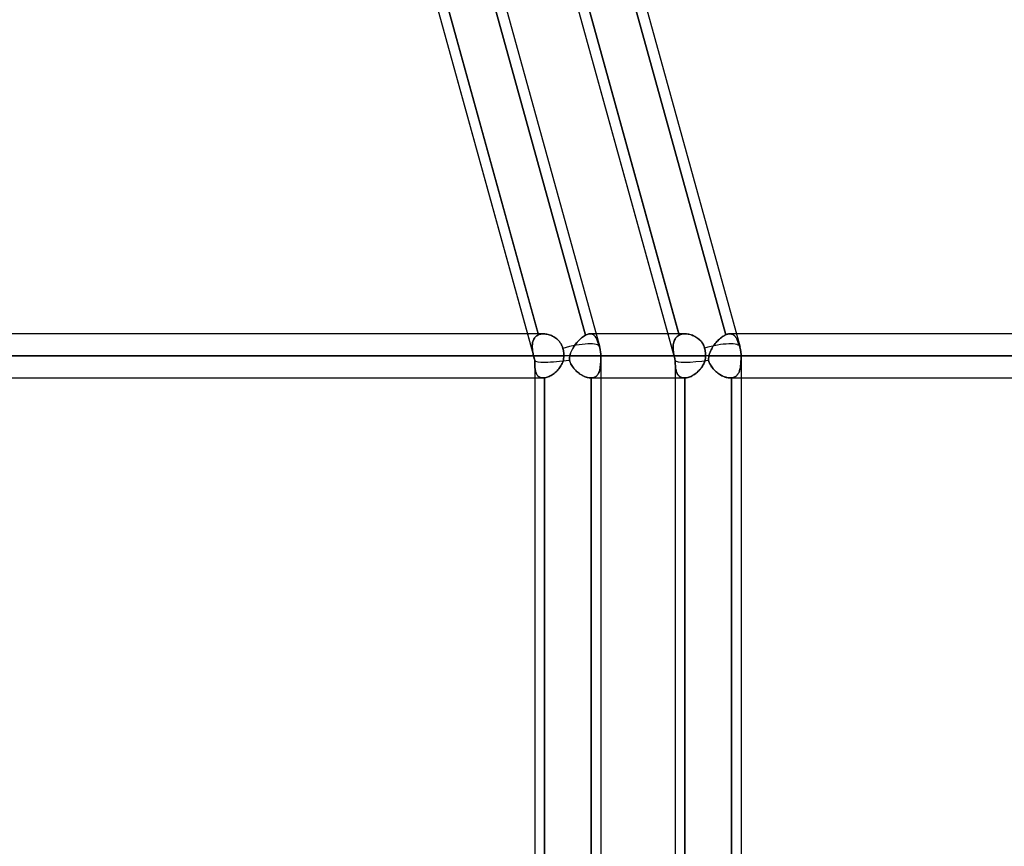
# Model space of a CAD drawing. Header units: millimetres. Extents: x -156 to 156, y -52 to 132.
# Tile 70 of 79: x 64 to 86, y 27 to 45. Entities that reach past the tile are written whole.
import ezdxf

# ---------------------------------------------------------------- set-up
doc = ezdxf.new("R2010")
doc.units = ezdxf.units.MM
doc.layers.add('MAIN-1', color=7, linetype='Continuous')

msp = doc.modelspace()

# ---------------------------------------------------------------- linework, layer by layer
at = {"layer": 'MAIN-1'}
for p, q in [((69.843, 63.45), (76.914, 37.85)), ((69.843, 63.45), (76.914, 37.85)), ((73.025, 63.45), (80.096, 37.85)), ((73.025, 63.45), (80.096, 37.85)), ((68.493, 62.701), (75.441, 37.547)), ((71.675, 62.701), (78.623, 37.547)), ((75.528, 38.128), (72.249, 50)), ((72.249, 50), (75.522, 38.15)), ((73.313, 49.988), (76.591, 38.119)), ((76.591, 38.119), (73.313, 49.988)), ((78.713, 38.119), (75.434, 49.988)), ((75.434, 49.988), (78.704, 38.15)), ((76.492, 50), (79.771, 38.128)), ((79.771, 38.128), (76.492, 50)), ((72.015, 49.95), (75.275, 38.15)), ((75.197, 49.95), (78.457, 38.15)), ((75.642, 38.15), (-75.642, 38.15)), ((75.642, 38.15), (-75.642, 38.15)), ((75.275, 38.15), (75.441, 37.547)), ((75.522, 38.15), (75.528, 38.128)), ((75.622, 38.149), (75.602, 38.148)), ((75.602, 38.148), (75.622, 38.149)), ((75.643, 38.15), (75.622, 38.149)), ((75.622, 38.149), (75.643, 38.15)), ((75.668, 38.149), (75.643, 38.15)), ((75.643, 38.15), (75.668, 38.149)), ((75.694, 38.146), (75.668, 38.149)), ((75.668, 38.149), (75.694, 38.146)), ((76.667, 38.147), (76.684, 38.149)), ((76.684, 38.149), (76.667, 38.147)), ((76.684, 38.149), (76.701, 38.15)), ((76.701, 38.15), (76.684, 38.149)), ((78.849, 38.15), (76.699, 38.15)), ((76.831, 38.15), (76.699, 38.15)), ((76.701, 38.15), (76.715, 38.149)), ((76.717, 38.149), (76.701, 38.15)), ((76.715, 38.149), (76.729, 38.147)), ((76.733, 38.146), (76.717, 38.149)), ((78.849, 38.15), (76.831, 38.15)), ((78.457, 38.15), (78.623, 37.547)), ((78.704, 38.15), (78.713, 38.119)), ((78.801, 38.147), (78.826, 38.149)), ((78.826, 38.149), (78.802, 38.147)), ((78.851, 38.15), (78.826, 38.149)), ((78.826, 38.149), (78.851, 38.15)), ((78.877, 38.149), (78.851, 38.15)), ((78.851, 38.15), (78.874, 38.149)), ((78.874, 38.149), (78.897, 38.147)), ((78.904, 38.146), (78.877, 38.149)), ((79.836, 38.148), (79.851, 38.149)), ((79.851, 38.149), (79.836, 38.148)), ((79.851, 38.149), (79.865, 38.15)), ((79.865, 38.15), (79.851, 38.149)), ((79.865, 38.15), (79.882, 38.149)), ((79.882, 38.149), (79.865, 38.15)), ((109.876, 38.15), (79.865, 38.15)), ((80.013, 38.15), (79.865, 38.15)), ((79.882, 38.149), (79.898, 38.146)), ((79.898, 38.146), (79.882, 38.149)), ((110, 38.15), (80.013, 38.15)), ((75.391, 37.931), (75.388, 37.908)), ((75.388, 37.908), (75.391, 37.931)), ((75.395, 37.953), (75.391, 37.931)), ((75.391, 37.931), (75.395, 37.953)), ((75.4, 37.974), (75.395, 37.953)), ((75.395, 37.953), (75.4, 37.974)), ((75.406, 37.995), (75.4, 37.974)), ((75.4, 37.974), (75.406, 37.995)), ((75.414, 38.015), (75.406, 37.995)), ((75.406, 37.995), (75.414, 38.015)), ((75.424, 38.033), (75.414, 38.015)), ((75.414, 38.015), (75.424, 38.033)), ((75.434, 38.051), (75.424, 38.033)), ((75.424, 38.033), (75.434, 38.051)), ((75.447, 38.067), (75.434, 38.051)), ((75.434, 38.051), (75.446, 38.067)), ((75.446, 38.067), (75.46, 38.082)), ((75.46, 38.082), (75.447, 38.067)), ((75.475, 38.096), (75.46, 38.082)), ((75.46, 38.082), (75.475, 38.096)), ((75.492, 38.108), (75.475, 38.096)), ((75.475, 38.096), (75.492, 38.108)), ((75.509, 38.119), (75.492, 38.108)), ((75.492, 38.108), (75.509, 38.119)), ((75.528, 38.128), (75.509, 38.119)), ((75.509, 38.119), (75.528, 38.128)), ((75.546, 38.135), (75.528, 38.128)), ((75.528, 38.128), (75.546, 38.135)), ((75.564, 38.14), (75.546, 38.135)), ((75.546, 38.135), (75.564, 38.14)), ((75.583, 38.145), (75.564, 38.14)), ((75.564, 38.14), (75.583, 38.145)), ((75.602, 38.148), (75.583, 38.145)), ((75.583, 38.145), (75.602, 38.148)), ((75.719, 38.142), (75.694, 38.146)), ((75.694, 38.146), (75.719, 38.142)), ((75.745, 38.136), (75.719, 38.142)), ((75.719, 38.142), (75.745, 38.136)), ((75.771, 38.128), (75.745, 38.136)), ((75.745, 38.136), (75.771, 38.128)), ((75.797, 38.119), (75.771, 38.128)), ((75.771, 38.128), (75.797, 38.119)), ((75.823, 38.109), (75.797, 38.119)), ((75.797, 38.119), (75.823, 38.109)), ((75.848, 38.097), (75.823, 38.109)), ((75.823, 38.109), (75.848, 38.097)), ((75.873, 38.083), (75.848, 38.097)), ((75.848, 38.097), (75.873, 38.083)), ((75.897, 38.068), (75.873, 38.083)), ((75.873, 38.083), (75.897, 38.068)), ((75.92, 38.052), (75.897, 38.068)), ((75.897, 38.068), (75.921, 38.052)), ((75.943, 38.034), (75.92, 38.052)), ((75.921, 38.052), (75.943, 38.034)), ((75.965, 38.015), (75.943, 38.034)), ((75.943, 38.034), (75.965, 38.015)), ((75.985, 37.995), (75.965, 38.015)), ((75.965, 38.015), (75.985, 37.995)), ((76.004, 37.973), (75.985, 37.995)), ((75.985, 37.995), (76.004, 37.973)), ((76.022, 37.95), (76.004, 37.973)), ((76.004, 37.973), (76.022, 37.95)), ((76.038, 37.926), (76.022, 37.95)), ((76.022, 37.95), (76.038, 37.926)), ((76.052, 37.901), (76.038, 37.926)), ((76.038, 37.926), (76.052, 37.9)), ((76.379, 37.931), (76.357, 37.903)), ((76.368, 37.918), (76.389, 37.944)), ((76.401, 37.958), (76.379, 37.931)), ((76.389, 37.944), (76.41, 37.969)), ((76.424, 37.984), (76.401, 37.958)), ((76.41, 37.969), (76.432, 37.993)), ((76.447, 38.009), (76.424, 37.984)), ((76.432, 37.993), (76.455, 38.016)), ((76.471, 38.032), (76.447, 38.009)), ((76.455, 38.016), (76.477, 38.037)), ((76.495, 38.053), (76.471, 38.032)), ((76.477, 38.037), (76.5, 38.057)), ((76.52, 38.073), (76.495, 38.053)), ((76.5, 38.057), (76.523, 38.075)), ((76.544, 38.09), (76.52, 38.073)), ((76.523, 38.075), (76.546, 38.092)), ((76.568, 38.106), (76.544, 38.09)), ((76.546, 38.092), (76.569, 38.107)), ((76.591, 38.119), (76.568, 38.106)), ((76.569, 38.107), (76.591, 38.119)), ((76.591, 38.119), (76.611, 38.129)), ((76.611, 38.129), (76.591, 38.119)), ((76.611, 38.129), (76.63, 38.136)), ((76.63, 38.136), (76.611, 38.129)), ((76.649, 38.143), (76.63, 38.136)), ((76.63, 38.136), (76.649, 38.142)), ((76.649, 38.142), (76.667, 38.147)), ((76.667, 38.147), (76.649, 38.143)), ((76.729, 38.147), (76.742, 38.143)), ((76.747, 38.141), (76.733, 38.146)), ((76.742, 38.143), (76.754, 38.139)), ((76.761, 38.135), (76.747, 38.141)), ((76.754, 38.139), (76.766, 38.132)), ((76.774, 38.127), (76.761, 38.135)), ((76.766, 38.132), (76.777, 38.125)), ((76.787, 38.117), (76.774, 38.127)), ((76.777, 38.125), (76.788, 38.116)), ((76.798, 38.106), (76.787, 38.117)), ((76.788, 38.116), (76.798, 38.106)), ((76.798, 38.106), (76.808, 38.095)), ((76.809, 38.093), (76.798, 38.106)), ((76.808, 38.095), (76.817, 38.083)), ((76.82, 38.078), (76.809, 38.093)), ((76.817, 38.083), (76.826, 38.069)), ((76.83, 38.062), (76.82, 38.078)), ((76.826, 38.069), (76.834, 38.055)), ((76.839, 38.045), (76.83, 38.062)), ((76.834, 38.055), (76.842, 38.039)), ((76.848, 38.026), (76.839, 38.045)), ((76.842, 38.039), (76.85, 38.022)), ((76.857, 38.006), (76.848, 38.026)), ((76.85, 38.022), (76.858, 38.005)), ((76.866, 37.984), (76.857, 38.006)), ((76.858, 38.005), (76.865, 37.986)), ((76.865, 37.986), (76.873, 37.966)), ((76.874, 37.961), (76.866, 37.984)), ((76.873, 37.966), (76.88, 37.945)), ((76.883, 37.936), (76.874, 37.961)), ((76.88, 37.945), (76.887, 37.923)), ((76.891, 37.911), (76.883, 37.936)), ((78.584, 37.931), (78.58, 37.903)), ((78.58, 37.903), (78.584, 37.931)), ((78.59, 37.958), (78.584, 37.931)), ((78.584, 37.931), (78.59, 37.958)), ((78.598, 37.984), (78.59, 37.958)), ((78.59, 37.958), (78.598, 37.984)), ((78.608, 38.009), (78.598, 37.984)), ((78.598, 37.984), (78.608, 38.009)), ((78.621, 38.032), (78.608, 38.009)), ((78.608, 38.009), (78.621, 38.032)), ((78.635, 38.053), (78.621, 38.032)), ((78.621, 38.032), (78.635, 38.053)), ((78.651, 38.073), (78.635, 38.053)), ((78.635, 38.053), (78.651, 38.072)), ((78.67, 38.09), (78.651, 38.073)), ((78.651, 38.072), (78.67, 38.09)), ((78.69, 38.106), (78.67, 38.09)), ((78.67, 38.09), (78.69, 38.106)), ((78.713, 38.119), (78.69, 38.106)), ((78.69, 38.106), (78.713, 38.119)), ((78.733, 38.129), (78.713, 38.119)), ((78.713, 38.119), (78.733, 38.129)), ((78.755, 38.136), (78.733, 38.129)), ((78.733, 38.129), (78.755, 38.136)), ((78.778, 38.143), (78.755, 38.136)), ((78.755, 38.136), (78.778, 38.142)), ((78.802, 38.147), (78.778, 38.143)), ((78.778, 38.142), (78.801, 38.147)), ((78.897, 38.147), (78.921, 38.143)), ((78.932, 38.141), (78.904, 38.146)), ((78.921, 38.143), (78.945, 38.139)), ((78.959, 38.135), (78.932, 38.141)), ((78.945, 38.139), (78.968, 38.132)), ((78.986, 38.127), (78.959, 38.135)), ((78.968, 38.132), (78.992, 38.125)), ((79.013, 38.117), (78.986, 38.127)), ((78.992, 38.125), (79.016, 38.116)), ((79.04, 38.106), (79.013, 38.117)), ((79.016, 38.116), (79.039, 38.106)), ((79.039, 38.106), (79.062, 38.095)), ((79.066, 38.093), (79.04, 38.106)), ((79.062, 38.095), (79.084, 38.083)), ((79.092, 38.078), (79.066, 38.093)), ((79.084, 38.083), (79.106, 38.069)), ((79.117, 38.062), (79.092, 38.078)), ((79.106, 38.069), (79.128, 38.055)), ((79.141, 38.045), (79.117, 38.062)), ((79.128, 38.055), (79.148, 38.039)), ((79.164, 38.026), (79.141, 38.045)), ((79.148, 38.039), (79.168, 38.022)), ((79.186, 38.006), (79.164, 38.026)), ((79.168, 38.022), (79.187, 38.005)), ((79.206, 37.984), (79.186, 38.006)), ((79.187, 38.005), (79.205, 37.986)), ((79.205, 37.986), (79.222, 37.966)), ((79.226, 37.961), (79.206, 37.984)), ((79.222, 37.966), (79.237, 37.945)), ((79.243, 37.936), (79.226, 37.961)), ((79.237, 37.945), (79.251, 37.923)), ((79.258, 37.911), (79.243, 37.936)), ((79.514, 37.908), (79.532, 37.931)), ((79.532, 37.931), (79.514, 37.908)), ((79.532, 37.931), (79.55, 37.953)), ((79.551, 37.953), (79.532, 37.931)), ((79.55, 37.953), (79.569, 37.974)), ((79.57, 37.974), (79.551, 37.953)), ((79.569, 37.974), (79.589, 37.995)), ((79.589, 37.995), (79.57, 37.974)), ((79.589, 37.995), (79.609, 38.015)), ((79.609, 38.015), (79.589, 37.995)), ((79.609, 38.015), (79.629, 38.033)), ((79.629, 38.033), (79.609, 38.015)), ((79.629, 38.033), (79.649, 38.051)), ((79.649, 38.051), (79.629, 38.033)), ((79.649, 38.051), (79.67, 38.067)), ((79.67, 38.067), (79.649, 38.051)), ((79.67, 38.067), (79.69, 38.082)), ((79.69, 38.082), (79.67, 38.067)), ((79.69, 38.082), (79.711, 38.096)), ((79.711, 38.096), (79.69, 38.082)), ((79.711, 38.096), (79.731, 38.108)), ((79.731, 38.108), (79.711, 38.096)), ((79.731, 38.108), (79.751, 38.119)), ((79.751, 38.119), (79.731, 38.108)), ((79.751, 38.119), (79.771, 38.128)), ((79.771, 38.128), (79.751, 38.119)), ((79.771, 38.128), (79.788, 38.135)), ((79.788, 38.135), (79.771, 38.128)), ((79.788, 38.135), (79.804, 38.14)), ((79.804, 38.14), (79.788, 38.135)), ((79.804, 38.14), (79.82, 38.145)), ((79.82, 38.145), (79.804, 38.14)), ((79.82, 38.145), (79.836, 38.148)), ((79.836, 38.148), (79.82, 38.145)), ((79.898, 38.146), (79.913, 38.142)), ((79.913, 38.142), (79.898, 38.146)), ((79.913, 38.142), (79.928, 38.136)), ((79.928, 38.136), (79.913, 38.142)), ((79.928, 38.136), (79.941, 38.128)), ((79.941, 38.128), (79.928, 38.136)), ((79.941, 38.128), (79.954, 38.119)), ((79.954, 38.119), (79.941, 38.128)), ((79.954, 38.119), (79.967, 38.109)), ((79.967, 38.109), (79.954, 38.119)), ((79.967, 38.109), (79.979, 38.097)), ((79.978, 38.097), (79.967, 38.109)), ((79.99, 38.083), (79.978, 38.097)), ((79.979, 38.097), (79.99, 38.083)), ((79.99, 38.083), (80, 38.068)), ((80, 38.068), (79.99, 38.083)), ((80, 38.068), (80.01, 38.052)), ((80.01, 38.052), (80, 38.068)), ((80.01, 38.052), (80.02, 38.034)), ((80.02, 38.034), (80.01, 38.052)), ((80.02, 38.034), (80.029, 38.015)), ((80.029, 38.015), (80.02, 38.034)), ((80.029, 38.015), (80.038, 37.995)), ((80.038, 37.995), (80.029, 38.015)), ((80.038, 37.995), (80.047, 37.973)), ((80.047, 37.973), (80.038, 37.995)), ((80.047, 37.973), (80.055, 37.95)), ((80.055, 37.95), (80.047, 37.973)), ((80.055, 37.95), (80.064, 37.926)), ((80.063, 37.926), (80.055, 37.95)), ((80.072, 37.901), (80.063, 37.926)), ((80.064, 37.926), (80.072, 37.9)), ((75.387, 37.884), (75.386, 37.86)), ((75.386, 37.86), (75.387, 37.884)), ((75.386, 37.86), (75.387, 37.835)), ((75.387, 37.835), (75.386, 37.86)), ((75.388, 37.908), (75.387, 37.884)), ((75.387, 37.884), (75.388, 37.908)), ((75.387, 37.835), (75.389, 37.81)), ((75.389, 37.81), (75.387, 37.835)), ((75.389, 37.81), (75.392, 37.784)), ((75.392, 37.784), (75.389, 37.81)), ((75.392, 37.784), (75.395, 37.758)), ((75.395, 37.758), (75.392, 37.784)), ((75.395, 37.758), (75.399, 37.732)), ((75.399, 37.732), (75.395, 37.758)), ((75.399, 37.732), (75.404, 37.705)), ((75.404, 37.705), (75.399, 37.732)), ((75.404, 37.705), (75.41, 37.677)), ((75.41, 37.677), (75.404, 37.705)), ((76.064, 37.875), (76.052, 37.901)), ((76.052, 37.9), (76.064, 37.874)), ((76.074, 37.847), (76.064, 37.875)), ((76.064, 37.874), (76.074, 37.847)), ((76.082, 37.82), (76.074, 37.847)), ((76.074, 37.847), (76.082, 37.82)), ((76.087, 37.796), (76.082, 37.82)), ((76.082, 37.82), (76.087, 37.796)), ((76.092, 37.772), (76.087, 37.796)), ((76.087, 37.796), (76.092, 37.772)), ((76.095, 37.748), (76.092, 37.772)), ((76.092, 37.772), (76.095, 37.748)), ((76.098, 37.723), (76.095, 37.748)), ((76.095, 37.748), (76.098, 37.723)), ((76.1, 37.698), (76.098, 37.723)), ((76.098, 37.723), (76.1, 37.698)), ((76.245, 37.682), (76.255, 37.713)), ((76.256, 37.717), (76.246, 37.684)), ((76.255, 37.713), (76.267, 37.744)), ((76.269, 37.749), (76.256, 37.717)), ((76.267, 37.744), (76.281, 37.775)), ((76.284, 37.782), (76.269, 37.749)), ((76.281, 37.775), (76.296, 37.805)), ((76.3, 37.813), (76.284, 37.782)), ((76.296, 37.805), (76.312, 37.834)), ((76.318, 37.844), (76.3, 37.813)), ((76.312, 37.834), (76.33, 37.863)), ((76.337, 37.874), (76.318, 37.844)), ((76.33, 37.863), (76.349, 37.891)), ((76.357, 37.903), (76.337, 37.874)), ((76.349, 37.891), (76.368, 37.918)), ((76.887, 37.923), (76.894, 37.9)), ((76.899, 37.884), (76.891, 37.911)), ((76.894, 37.9), (76.901, 37.877)), ((76.907, 37.856), (76.899, 37.884)), ((76.901, 37.877), (76.908, 37.852)), ((76.915, 37.828), (76.907, 37.856)), ((76.908, 37.852), (76.915, 37.828)), ((76.915, 37.828), (76.921, 37.804)), ((76.921, 37.804), (76.915, 37.828)), ((76.921, 37.804), (76.926, 37.779)), ((76.926, 37.779), (76.921, 37.804)), ((76.926, 37.779), (76.931, 37.753)), ((76.931, 37.753), (76.926, 37.779)), ((76.931, 37.753), (76.934, 37.727)), ((76.934, 37.727), (76.931, 37.753)), ((76.934, 37.727), (76.937, 37.701)), ((76.937, 37.701), (76.934, 37.727)), ((78.578, 37.874), (78.577, 37.844)), ((78.577, 37.844), (78.578, 37.874)), ((78.577, 37.844), (78.578, 37.813)), ((78.578, 37.813), (78.577, 37.844)), ((78.58, 37.903), (78.578, 37.874)), ((78.578, 37.874), (78.58, 37.903)), ((78.578, 37.813), (78.58, 37.782)), ((78.58, 37.782), (78.578, 37.813)), ((78.58, 37.782), (78.584, 37.749)), ((78.584, 37.749), (78.58, 37.782)), ((78.584, 37.749), (78.589, 37.717)), ((78.589, 37.717), (78.584, 37.749)), ((78.589, 37.717), (78.595, 37.684)), ((78.595, 37.684), (78.589, 37.717)), ((79.251, 37.923), (79.264, 37.9)), ((79.271, 37.884), (79.258, 37.911)), ((79.264, 37.9), (79.275, 37.877)), ((79.283, 37.856), (79.271, 37.884)), ((79.275, 37.877), (79.284, 37.852)), ((79.292, 37.828), (79.283, 37.856)), ((79.284, 37.852), (79.292, 37.828)), ((79.297, 37.804), (79.292, 37.828)), ((79.292, 37.828), (79.297, 37.804)), ((79.302, 37.779), (79.297, 37.804)), ((79.297, 37.804), (79.302, 37.779)), ((79.307, 37.753), (79.302, 37.779)), ((79.302, 37.779), (79.307, 37.753)), ((79.31, 37.727), (79.307, 37.753)), ((79.307, 37.753), (79.31, 37.727)), ((79.312, 37.701), (79.31, 37.727)), ((79.31, 37.727), (79.312, 37.701)), ((79.396, 37.677), (79.405, 37.705)), ((79.405, 37.705), (79.396, 37.677)), ((79.405, 37.705), (79.414, 37.732)), ((79.414, 37.732), (79.405, 37.705)), ((79.414, 37.732), (79.426, 37.758)), ((79.426, 37.758), (79.414, 37.732)), ((79.426, 37.758), (79.438, 37.784)), ((79.438, 37.784), (79.426, 37.758)), ((79.438, 37.784), (79.451, 37.81)), ((79.451, 37.81), (79.438, 37.784)), ((79.451, 37.81), (79.466, 37.835)), ((79.466, 37.835), (79.451, 37.81)), ((79.466, 37.835), (79.481, 37.86)), ((79.481, 37.86), (79.466, 37.835)), ((79.481, 37.86), (79.497, 37.884)), ((79.497, 37.884), (79.481, 37.86)), ((79.497, 37.884), (79.514, 37.908)), ((79.514, 37.908), (79.497, 37.884)), ((80.08, 37.875), (80.072, 37.901)), ((80.072, 37.9), (80.08, 37.874)), ((80.087, 37.847), (80.08, 37.875)), ((80.08, 37.874), (80.087, 37.847)), ((80.087, 37.847), (80.095, 37.82)), ((80.095, 37.82), (80.087, 37.847)), ((80.095, 37.82), (80.101, 37.796)), ((80.101, 37.796), (80.095, 37.82)), ((80.101, 37.796), (80.106, 37.772)), ((80.106, 37.772), (80.101, 37.796)), ((80.106, 37.772), (80.11, 37.748)), ((80.11, 37.748), (80.106, 37.772)), ((80.11, 37.748), (80.113, 37.723)), ((80.113, 37.723), (80.11, 37.748)), ((80.113, 37.723), (80.116, 37.698)), ((80.116, 37.698), (80.113, 37.723)), ((-76.102, 37.65), (76.102, 37.65)), ((76.102, 37.65), (-76.102, 37.65)), ((75.416, 37.65), (-75.416, 37.65)), ((-75.416, 37.65), (75.416, 37.65)), ((75.41, 37.677), (75.416, 37.65)), ((75.416, 37.65), (75.41, 37.677)), ((75.416, 37.65), (75.42, 37.634)), ((75.42, 37.634), (75.416, 37.65)), ((75.42, 37.634), (75.424, 37.617)), ((75.424, 37.617), (75.42, 37.634)), ((75.424, 37.617), (75.428, 37.601)), ((75.428, 37.601), (75.424, 37.617)), ((75.428, 37.601), (75.432, 37.584)), ((75.432, 37.584), (75.428, 37.601)), ((75.432, 37.584), (75.436, 37.568)), ((75.436, 37.568), (75.432, 37.584)), ((75.436, 37.568), (75.441, 37.551)), ((75.441, 37.551), (75.436, 37.568)), ((75.441, 37.527), (75.441, 37.551)), ((75.441, 37.551), (75.441, 37.525)), ((75.441, 37.55), (75.441, 37.15)), ((75.441, 37.55), (75.441, 24.92)), ((75.441, 37.504), (75.441, 37.527)), ((75.441, 37.525), (75.441, 37.499)), ((75.441, 37.482), (75.441, 37.504)), ((75.441, 37.499), (75.442, 37.473)), ((75.442, 37.46), (75.441, 37.482)), ((76.075, 37.507), (76.064, 37.479)), ((76.064, 37.479), (76.075, 37.506)), ((76.075, 37.506), (76.084, 37.534)), ((76.084, 37.534), (76.075, 37.507)), ((76.084, 37.534), (76.092, 37.563)), ((76.092, 37.563), (76.084, 37.534)), ((76.092, 37.563), (76.097, 37.591)), ((76.097, 37.591), (76.092, 37.563)), ((76.097, 37.591), (76.1, 37.621)), ((76.1, 37.621), (76.097, 37.591)), ((76.101, 37.674), (76.1, 37.698)), ((76.1, 37.698), (76.101, 37.674)), ((76.1, 37.621), (76.102, 37.65)), ((76.102, 37.65), (76.1, 37.621)), ((76.102, 37.65), (76.101, 37.674)), ((76.101, 37.674), (76.102, 37.65)), ((76.941, 37.65), (76.102, 37.65)), ((76.941, 37.65), (76.102, 37.65)), ((76.227, 37.571), (76.228, 37.587)), ((76.228, 37.582), (76.227, 37.569)), ((76.227, 37.555), (76.227, 37.571)), ((76.227, 37.569), (76.227, 37.555)), ((76.227, 37.555), (76.235, 37.529)), ((76.237, 37.524), (76.227, 37.555)), ((76.228, 37.587), (76.229, 37.603)), ((76.229, 37.596), (76.228, 37.582)), ((76.229, 37.603), (76.231, 37.618)), ((76.23, 37.609), (76.229, 37.596)), ((76.232, 37.623), (76.23, 37.609)), ((76.231, 37.618), (76.234, 37.634)), ((76.234, 37.636), (76.232, 37.623)), ((76.234, 37.634), (76.237, 37.65)), ((76.237, 37.65), (76.234, 37.636)), ((76.235, 37.529), (76.244, 37.504)), ((76.246, 37.684), (76.237, 37.65)), ((76.237, 37.65), (76.245, 37.682)), ((78.601, 37.65), (76.237, 37.65)), ((76.237, 37.65), (78.601, 37.65)), ((76.249, 37.493), (76.237, 37.524)), ((76.244, 37.504), (76.255, 37.48)), ((76.263, 37.464), (76.249, 37.493)), ((76.255, 37.48), (76.267, 37.455)), ((76.936, 37.501), (76.934, 37.473)), ((76.934, 37.476), (76.936, 37.5)), ((76.937, 37.53), (76.936, 37.501)), ((76.936, 37.5), (76.937, 37.524)), ((76.937, 37.701), (76.938, 37.675)), ((76.938, 37.675), (76.937, 37.701)), ((76.937, 37.549), (76.938, 37.574)), ((76.938, 37.559), (76.937, 37.53)), ((76.937, 37.524), (76.937, 37.549)), ((76.938, 37.675), (76.938, 37.65)), ((76.938, 37.65), (76.938, 37.675)), ((76.938, 37.65), (79.314, 37.65)), ((76.938, 37.65), (76.938, 37.619)), ((76.938, 37.624), (76.938, 37.65)), ((76.941, 37.65), (76.938, 37.65)), ((76.938, 37.599), (76.938, 37.624)), ((76.938, 37.619), (76.938, 37.589)), ((76.938, 37.574), (76.938, 37.599)), ((76.938, 37.589), (76.938, 37.559)), ((79.314, 37.65), (76.941, 37.65)), ((76.941, 37.65), (76.941, 0.905)), ((76.941, 37.65), (76.941, 1.125)), ((78.595, 37.684), (78.601, 37.65)), ((78.601, 37.65), (78.595, 37.684)), ((78.601, 37.65), (78.604, 37.636)), ((78.604, 37.636), (78.601, 37.65)), ((78.604, 37.636), (78.607, 37.623)), ((78.607, 37.623), (78.604, 37.636)), ((78.607, 37.623), (78.61, 37.609)), ((78.61, 37.609), (78.607, 37.623)), ((78.61, 37.609), (78.614, 37.596)), ((78.614, 37.596), (78.61, 37.609)), ((78.614, 37.596), (78.617, 37.582)), ((78.617, 37.582), (78.614, 37.596)), ((78.617, 37.582), (78.62, 37.569)), ((78.62, 37.569), (78.617, 37.582)), ((78.62, 37.569), (78.624, 37.555)), ((78.624, 37.555), (78.62, 37.569)), ((78.623, 37.55), (78.623, 0)), ((78.623, 37.55), (78.623, 37.15)), ((78.624, 37.555), (78.624, 37.529)), ((78.624, 37.524), (78.624, 37.555)), ((78.624, 37.529), (78.625, 37.504)), ((78.625, 37.493), (78.624, 37.524)), ((78.625, 37.504), (78.626, 37.48)), ((78.626, 37.464), (78.625, 37.493)), ((78.626, 37.48), (78.627, 37.455)), ((79.272, 37.471), (79.283, 37.495)), ((79.285, 37.501), (79.273, 37.473)), ((79.283, 37.495), (79.292, 37.52)), ((79.295, 37.53), (79.285, 37.501)), ((79.292, 37.52), (79.3, 37.545)), ((79.303, 37.559), (79.295, 37.53)), ((79.3, 37.545), (79.306, 37.571)), ((79.309, 37.589), (79.303, 37.559)), ((79.306, 37.571), (79.31, 37.597)), ((79.313, 37.619), (79.309, 37.589)), ((79.31, 37.597), (79.313, 37.623)), ((79.314, 37.675), (79.312, 37.701)), ((79.312, 37.701), (79.314, 37.675)), ((79.314, 37.65), (79.313, 37.619)), ((79.313, 37.623), (79.314, 37.65)), ((79.314, 37.65), (79.314, 37.675)), ((79.314, 37.675), (79.314, 37.65)), ((80.123, 37.65), (79.314, 37.65)), ((80.123, 37.65), (79.314, 37.65)), ((79.379, 37.568), (79.38, 37.584)), ((79.38, 37.584), (79.379, 37.568)), ((79.38, 37.551), (79.379, 37.568)), ((79.379, 37.568), (79.38, 37.551)), ((79.38, 37.584), (79.381, 37.601)), ((79.381, 37.601), (79.38, 37.584)), ((79.387, 37.527), (79.38, 37.551)), ((79.38, 37.551), (79.388, 37.525)), ((79.381, 37.601), (79.383, 37.617)), ((79.383, 37.617), (79.381, 37.601)), ((79.383, 37.617), (79.386, 37.634)), ((79.386, 37.634), (79.383, 37.617)), ((79.386, 37.634), (79.389, 37.65)), ((79.389, 37.65), (79.386, 37.634)), ((79.395, 37.504), (79.387, 37.527)), ((79.388, 37.525), (79.398, 37.499)), ((79.389, 37.65), (79.396, 37.677)), ((79.396, 37.677), (79.389, 37.65)), ((109.5, 37.65), (79.389, 37.65)), ((79.389, 37.65), (109.5, 37.65)), ((79.405, 37.482), (79.395, 37.504)), ((79.398, 37.499), (79.41, 37.473)), ((79.416, 37.46), (79.405, 37.482)), ((80.11, 37.459), (80.112, 37.485)), ((80.112, 37.485), (80.11, 37.46)), ((80.114, 37.512), (80.112, 37.485)), ((80.112, 37.485), (80.114, 37.511)), ((80.115, 37.539), (80.114, 37.512)), ((80.114, 37.511), (80.115, 37.538)), ((80.115, 37.538), (80.116, 37.566)), ((80.116, 37.566), (80.115, 37.539)), ((80.116, 37.698), (80.117, 37.674)), ((80.117, 37.674), (80.116, 37.698)), ((80.116, 37.566), (80.117, 37.594)), ((80.117, 37.594), (80.116, 37.566)), ((80.117, 37.674), (80.117, 37.65)), ((80.117, 37.65), (80.117, 37.674)), ((80.117, 37.65), (110.5, 37.65)), ((80.117, 37.622), (80.117, 37.65)), ((80.123, 37.65), (80.117, 37.65)), ((80.117, 37.65), (80.117, 37.622)), ((80.117, 37.594), (80.117, 37.622)), ((80.117, 37.622), (80.117, 37.594)), ((110.5, 37.65), (80.123, 37.65)), ((80.123, 37.65), (80.123, 1.375)), ((80.123, 37.65), (80.123, 0.905)), ((75.442, 37.473), (75.442, 37.449)), ((75.443, 37.438), (75.442, 37.46)), ((75.442, 37.449), (75.444, 37.425)), ((75.444, 37.417), (75.443, 37.438)), ((75.444, 37.425), (75.445, 37.402)), ((75.445, 37.397), (75.444, 37.417)), ((75.445, 37.402), (75.447, 37.379)), ((75.447, 37.377), (75.445, 37.397)), ((75.447, 37.379), (75.45, 37.358)), ((75.45, 37.358), (75.447, 37.377)), ((75.452, 37.34), (75.45, 37.358)), ((75.45, 37.358), (75.453, 37.337)), ((75.455, 37.322), (75.452, 37.34)), ((75.453, 37.337), (75.457, 37.317)), ((75.459, 37.305), (75.455, 37.322)), ((75.457, 37.317), (75.461, 37.298)), ((75.464, 37.289), (75.459, 37.305)), ((75.461, 37.298), (75.467, 37.279)), ((75.469, 37.274), (75.464, 37.289)), ((75.467, 37.279), (75.473, 37.262)), ((75.474, 37.259), (75.469, 37.274)), ((75.473, 37.262), (75.48, 37.245)), ((75.481, 37.245), (75.474, 37.259)), ((75.884, 37.255), (75.906, 37.273)), ((75.906, 37.273), (75.884, 37.255)), ((75.906, 37.273), (75.927, 37.292)), ((75.927, 37.292), (75.906, 37.273)), ((75.927, 37.292), (75.947, 37.312)), ((75.948, 37.312), (75.927, 37.292)), ((75.947, 37.312), (75.967, 37.333)), ((75.967, 37.333), (75.948, 37.312)), ((75.967, 37.333), (75.986, 37.355)), ((75.986, 37.355), (75.967, 37.333)), ((75.986, 37.355), (76.004, 37.378)), ((76.004, 37.378), (75.986, 37.355)), ((76.004, 37.378), (76.021, 37.402)), ((76.021, 37.402), (76.004, 37.378)), ((76.021, 37.402), (76.037, 37.427)), ((76.037, 37.427), (76.021, 37.402)), ((76.037, 37.427), (76.051, 37.453)), ((76.051, 37.453), (76.037, 37.427)), ((76.051, 37.453), (76.064, 37.479)), ((76.064, 37.479), (76.051, 37.453)), ((76.279, 37.436), (76.263, 37.464)), ((76.267, 37.455), (76.281, 37.432)), ((76.297, 37.408), (76.279, 37.436)), ((76.281, 37.432), (76.296, 37.41)), ((76.296, 37.41), (76.312, 37.388)), ((76.316, 37.382), (76.297, 37.408)), ((76.312, 37.388), (76.328, 37.367)), ((76.337, 37.356), (76.316, 37.382)), ((76.328, 37.367), (76.346, 37.346)), ((76.359, 37.332), (76.337, 37.356)), ((76.346, 37.346), (76.364, 37.326)), ((76.382, 37.309), (76.359, 37.332)), ((76.364, 37.326), (76.384, 37.307)), ((76.406, 37.288), (76.382, 37.309)), ((76.384, 37.307), (76.404, 37.289)), ((76.404, 37.289), (76.425, 37.272)), ((76.43, 37.267), (76.406, 37.288)), ((76.425, 37.272), (76.446, 37.255)), ((76.456, 37.248), (76.43, 37.267)), ((76.891, 37.262), (76.881, 37.244)), ((76.882, 37.245), (76.89, 37.26)), ((76.89, 37.26), (76.897, 37.276)), ((76.899, 37.281), (76.891, 37.262)), ((76.897, 37.276), (76.903, 37.293)), ((76.906, 37.301), (76.899, 37.281)), ((76.903, 37.293), (76.909, 37.31)), ((76.913, 37.323), (76.906, 37.301)), ((76.909, 37.31), (76.914, 37.328)), ((76.918, 37.345), (76.913, 37.323)), ((76.914, 37.328), (76.918, 37.347)), ((76.923, 37.369), (76.918, 37.345)), ((76.918, 37.347), (76.922, 37.367)), ((76.922, 37.367), (76.926, 37.388)), ((76.926, 37.393), (76.923, 37.369)), ((76.93, 37.419), (76.926, 37.393)), ((76.926, 37.388), (76.928, 37.409)), ((76.928, 37.409), (76.931, 37.431)), ((76.932, 37.445), (76.93, 37.419)), ((76.931, 37.431), (76.933, 37.453)), ((76.934, 37.473), (76.932, 37.445)), ((76.933, 37.453), (76.934, 37.476)), ((78.628, 37.436), (78.626, 37.464)), ((78.627, 37.455), (78.628, 37.432)), ((78.63, 37.408), (78.628, 37.436)), ((78.628, 37.432), (78.63, 37.41)), ((78.63, 37.41), (78.633, 37.388)), ((78.633, 37.382), (78.63, 37.408)), ((78.633, 37.388), (78.635, 37.367)), ((78.637, 37.356), (78.633, 37.382)), ((78.635, 37.367), (78.639, 37.346)), ((78.642, 37.332), (78.637, 37.356)), ((78.639, 37.346), (78.643, 37.326)), ((78.647, 37.309), (78.642, 37.332)), ((78.643, 37.326), (78.648, 37.307)), ((78.654, 37.288), (78.647, 37.309)), ((78.648, 37.307), (78.654, 37.289)), ((78.654, 37.289), (78.66, 37.272)), ((78.662, 37.267), (78.654, 37.288)), ((78.66, 37.272), (78.668, 37.255)), ((78.671, 37.248), (78.662, 37.267)), ((79.103, 37.262), (79.08, 37.244)), ((79.089, 37.251), (79.109, 37.267)), ((79.126, 37.281), (79.103, 37.262)), ((79.109, 37.267), (79.129, 37.284)), ((79.148, 37.301), (79.126, 37.281)), ((79.129, 37.284), (79.148, 37.301)), ((79.169, 37.323), (79.148, 37.301)), ((79.148, 37.301), (79.166, 37.32)), ((79.166, 37.32), (79.184, 37.339)), ((79.19, 37.345), (79.169, 37.323)), ((79.184, 37.339), (79.201, 37.359)), ((79.209, 37.369), (79.19, 37.345)), ((79.201, 37.359), (79.217, 37.38)), ((79.227, 37.393), (79.209, 37.369)), ((79.217, 37.38), (79.233, 37.402)), ((79.244, 37.419), (79.227, 37.393)), ((79.233, 37.402), (79.247, 37.424)), ((79.259, 37.445), (79.244, 37.419)), ((79.247, 37.424), (79.26, 37.447)), ((79.273, 37.473), (79.259, 37.445)), ((79.26, 37.447), (79.272, 37.471)), ((79.41, 37.473), (79.423, 37.449)), ((79.429, 37.438), (79.416, 37.46)), ((79.423, 37.449), (79.437, 37.425)), ((79.442, 37.417), (79.429, 37.438)), ((79.437, 37.425), (79.453, 37.402)), ((79.456, 37.397), (79.442, 37.417)), ((79.453, 37.402), (79.47, 37.379)), ((79.471, 37.377), (79.456, 37.397)), ((79.47, 37.379), (79.487, 37.358)), ((79.487, 37.358), (79.471, 37.377)), ((79.503, 37.34), (79.487, 37.358)), ((79.487, 37.358), (79.506, 37.337)), ((79.521, 37.322), (79.503, 37.34)), ((79.506, 37.337), (79.526, 37.317)), ((79.538, 37.305), (79.521, 37.322)), ((79.526, 37.317), (79.547, 37.298)), ((79.556, 37.289), (79.538, 37.305)), ((79.547, 37.298), (79.568, 37.279)), ((79.575, 37.274), (79.556, 37.289)), ((79.568, 37.279), (79.59, 37.262)), ((79.594, 37.259), (79.575, 37.274)), ((79.59, 37.262), (79.613, 37.245)), ((79.614, 37.245), (79.594, 37.259)), ((80.053, 37.249), (80.063, 37.265)), ((80.063, 37.265), (80.053, 37.249)), ((80.063, 37.265), (80.071, 37.283)), ((80.071, 37.283), (80.063, 37.265)), ((80.071, 37.283), (80.079, 37.302)), ((80.079, 37.302), (80.071, 37.283)), ((80.079, 37.302), (80.085, 37.322)), ((80.085, 37.322), (80.079, 37.302)), ((80.085, 37.322), (80.091, 37.343)), ((80.091, 37.343), (80.085, 37.322)), ((80.091, 37.343), (80.096, 37.364)), ((80.096, 37.364), (80.091, 37.343)), ((80.096, 37.364), (80.101, 37.387)), ((80.101, 37.387), (80.096, 37.364)), ((80.101, 37.387), (80.104, 37.41)), ((80.104, 37.41), (80.101, 37.387)), ((80.108, 37.435), (80.104, 37.41)), ((80.104, 37.41), (80.108, 37.434)), ((80.11, 37.46), (80.108, 37.435)), ((80.108, 37.434), (80.11, 37.459)), ((-75.632, 37.15), (75.632, 37.15)), ((-75.632, 37.15), (75.632, 37.15)), ((75.441, 37.15), (75.441, 25.35)), ((75.48, 37.245), (75.489, 37.23)), ((75.488, 37.231), (75.481, 37.245)), ((75.495, 37.219), (75.488, 37.231)), ((75.489, 37.23), (75.498, 37.215)), ((75.504, 37.208), (75.495, 37.219)), ((75.498, 37.215), (75.509, 37.202)), ((75.513, 37.197), (75.504, 37.208)), ((75.509, 37.202), (75.52, 37.19)), ((75.523, 37.187), (75.513, 37.197)), ((75.52, 37.19), (75.533, 37.18)), ((75.534, 37.179), (75.523, 37.187)), ((75.533, 37.18), (75.547, 37.171)), ((75.546, 37.171), (75.534, 37.179)), ((75.558, 37.165), (75.546, 37.171)), ((75.547, 37.171), (75.562, 37.163)), ((75.572, 37.16), (75.558, 37.165)), ((75.562, 37.163), (75.578, 37.158)), ((75.586, 37.155), (75.572, 37.16)), ((75.578, 37.158), (75.595, 37.153)), ((75.601, 37.152), (75.586, 37.155)), ((75.595, 37.153), (75.613, 37.151)), ((75.616, 37.151), (75.601, 37.152)), ((75.613, 37.151), (75.632, 37.15)), ((75.632, 37.15), (75.616, 37.151)), ((75.637, 37.15), (75.632, 37.15)), ((75.632, 37.15), (75.637, 37.15)), ((75.641, 37.15), (75.637, 37.15)), ((75.637, 37.15), (75.641, 37.15)), ((75.646, 37.15), (75.641, 37.15)), ((75.641, 37.15), (75.646, 37.15)), ((75.651, 37.151), (75.646, 37.15)), ((75.646, 37.15), (75.651, 37.151)), ((75.656, 37.151), (75.651, 37.151)), ((75.651, 37.151), (75.656, 37.151)), ((75.66, 37.152), (75.656, 37.151)), ((75.656, 37.151), (75.66, 37.152)), ((75.66, 37.152), (75.682, 37.155)), ((75.682, 37.155), (75.66, 37.152)), ((75.66, 37.152), (75.66, 25.348)), ((75.66, 25.348), (75.66, 37.152)), ((75.682, 37.155), (75.703, 37.16)), ((75.703, 37.16), (75.682, 37.155)), ((75.703, 37.16), (75.726, 37.167)), ((75.726, 37.167), (75.703, 37.16)), ((75.726, 37.167), (75.748, 37.175)), ((75.748, 37.175), (75.726, 37.167)), ((75.748, 37.175), (75.771, 37.185)), ((75.771, 37.185), (75.748, 37.175)), ((75.771, 37.185), (75.794, 37.196)), ((75.794, 37.196), (75.771, 37.185)), ((75.794, 37.196), (75.816, 37.209)), ((75.816, 37.209), (75.794, 37.196)), ((75.816, 37.209), (75.839, 37.223)), ((75.839, 37.223), (75.816, 37.209)), ((75.839, 37.223), (75.862, 37.238)), ((75.862, 37.238), (75.839, 37.223)), ((75.862, 37.238), (75.884, 37.255)), ((75.884, 37.255), (75.862, 37.238)), ((76.446, 37.255), (76.468, 37.239)), ((76.481, 37.231), (76.456, 37.248)), ((76.468, 37.239), (76.491, 37.225)), ((76.508, 37.214), (76.481, 37.231)), ((76.491, 37.225), (76.514, 37.211)), ((76.534, 37.2), (76.508, 37.214)), ((76.514, 37.211), (76.536, 37.199)), ((76.561, 37.187), (76.534, 37.2)), ((76.536, 37.199), (76.559, 37.188)), ((76.559, 37.188), (76.582, 37.178)), ((76.587, 37.176), (76.561, 37.187)), ((76.582, 37.178), (76.605, 37.17)), ((76.614, 37.167), (76.587, 37.176)), ((76.605, 37.17), (76.628, 37.163)), ((76.64, 37.16), (76.614, 37.167)), ((76.628, 37.163), (76.65, 37.157)), ((76.665, 37.154), (76.64, 37.16)), ((76.65, 37.157), (76.672, 37.153)), ((76.69, 37.151), (76.665, 37.154)), ((76.672, 37.153), (76.693, 37.151)), ((76.714, 37.15), (76.69, 37.151)), ((76.693, 37.151), (76.714, 37.15)), ((76.714, 37.15), (76.715, 37.15)), ((76.715, 37.15), (76.714, 37.15)), ((76.714, 37.15), (76.941, 37.15)), ((76.714, 37.15), (78.835, 37.15)), ((76.715, 37.15), (76.716, 37.15)), ((76.716, 37.15), (76.715, 37.15)), ((76.716, 37.15), (76.717, 37.15)), ((76.717, 37.15), (76.716, 37.15)), ((76.717, 37.15), (76.719, 37.15)), ((76.719, 37.15), (76.717, 37.15)), ((76.719, 37.15), (76.72, 37.15)), ((76.72, 37.15), (76.719, 37.15)), ((76.72, 37.15), (76.721, 37.15)), ((76.721, 37.15), (76.72, 37.15)), ((76.742, 37.152), (76.721, 37.15)), ((76.721, 37.15), (76.739, 37.151)), ((76.721, 25.35), (76.721, 37.15)), ((76.721, 37.15), (76.721, 25.35)), ((76.739, 37.151), (76.756, 37.154)), ((76.762, 37.155), (76.742, 37.152)), ((76.756, 37.154), (76.772, 37.158)), ((76.782, 37.16), (76.762, 37.155)), ((76.772, 37.158), (76.788, 37.163)), ((76.799, 37.167), (76.782, 37.16)), ((76.788, 37.163), (76.803, 37.169)), ((76.816, 37.176), (76.799, 37.167)), ((76.803, 37.169), (76.817, 37.177)), ((76.832, 37.187), (76.816, 37.176)), ((76.817, 37.177), (76.83, 37.185)), ((76.83, 37.185), (76.842, 37.195)), ((76.846, 37.199), (76.832, 37.187)), ((76.842, 37.195), (76.853, 37.206)), ((76.859, 37.212), (76.846, 37.199)), ((76.853, 37.206), (76.863, 37.218)), ((76.871, 37.228), (76.859, 37.212)), ((76.863, 37.218), (76.873, 37.231)), ((76.881, 37.244), (76.871, 37.228)), ((76.873, 37.231), (76.882, 37.245)), ((76.941, 37.15), (78.835, 37.15)), ((78.623, 37.15), (78.623, 25.35)), ((78.668, 37.255), (78.676, 37.239)), ((78.681, 37.231), (78.671, 37.248)), ((78.676, 37.239), (78.685, 37.225)), ((78.693, 37.214), (78.681, 37.231)), ((78.685, 37.225), (78.696, 37.211)), ((78.706, 37.2), (78.693, 37.214)), ((78.696, 37.211), (78.707, 37.199)), ((78.72, 37.187), (78.706, 37.2)), ((78.707, 37.199), (78.72, 37.188)), ((78.72, 37.188), (78.733, 37.178)), ((78.736, 37.176), (78.72, 37.187)), ((78.733, 37.178), (78.748, 37.17)), ((78.753, 37.167), (78.736, 37.176)), ((78.748, 37.17), (78.763, 37.163)), ((78.772, 37.16), (78.753, 37.167)), ((78.763, 37.163), (78.78, 37.157)), ((78.792, 37.154), (78.772, 37.16)), ((78.78, 37.157), (78.797, 37.153)), ((78.813, 37.151), (78.792, 37.154)), ((78.797, 37.153), (78.816, 37.151)), ((78.835, 37.15), (78.813, 37.151)), ((78.816, 37.151), (78.835, 37.15)), ((78.835, 37.15), (78.836, 37.15)), ((78.836, 37.15), (78.835, 37.15)), ((78.836, 37.15), (78.838, 37.15)), ((78.838, 37.15), (78.836, 37.15)), ((78.838, 37.15), (78.839, 37.15)), ((78.839, 37.15), (78.838, 37.15)), ((78.839, 37.15), (78.84, 37.15)), ((78.84, 37.15), (78.839, 37.15)), ((78.84, 37.15), (78.841, 37.15)), ((78.841, 37.15), (78.84, 37.15)), ((78.841, 37.15), (78.842, 37.15)), ((78.842, 37.15), (78.841, 37.15)), ((78.864, 37.152), (78.842, 37.15)), ((78.842, 37.15), (78.861, 37.151)), ((78.842, 25.35), (78.842, 37.15)), ((78.842, 37.15), (78.842, 25.35)), ((78.861, 37.151), (78.881, 37.154)), ((78.887, 37.155), (78.864, 37.152)), ((78.881, 37.154), (78.901, 37.158)), ((78.911, 37.16), (78.887, 37.155)), ((78.901, 37.158), (78.922, 37.163)), ((78.935, 37.167), (78.911, 37.16)), ((78.922, 37.163), (78.943, 37.17)), ((78.959, 37.176), (78.935, 37.167)), ((78.943, 37.17), (78.964, 37.178)), ((78.983, 37.187), (78.959, 37.176)), ((78.964, 37.178), (78.985, 37.187)), ((79.007, 37.199), (78.983, 37.187)), ((78.985, 37.187), (79.006, 37.198)), ((79.006, 37.198), (79.027, 37.21)), ((79.032, 37.212), (79.007, 37.199)), ((79.027, 37.21), (79.048, 37.222)), ((79.056, 37.228), (79.032, 37.212)), ((79.048, 37.222), (79.069, 37.236)), ((79.08, 37.244), (79.056, 37.228)), ((79.069, 37.236), (79.089, 37.251)), ((79.613, 37.245), (79.637, 37.23)), ((79.634, 37.231), (79.614, 37.245)), ((79.654, 37.219), (79.634, 37.231)), ((79.637, 37.23), (79.661, 37.215)), ((79.674, 37.208), (79.654, 37.219)), ((79.661, 37.215), (79.685, 37.202)), ((79.694, 37.197), (79.674, 37.208)), ((79.685, 37.202), (79.709, 37.19)), ((79.715, 37.187), (79.694, 37.197)), ((79.709, 37.19), (79.733, 37.18)), ((79.735, 37.179), (79.715, 37.187)), ((79.733, 37.18), (79.757, 37.171)), ((79.756, 37.171), (79.735, 37.179)), ((79.776, 37.165), (79.756, 37.171)), ((79.757, 37.171), (79.781, 37.163)), ((79.796, 37.16), (79.776, 37.165)), ((79.781, 37.163), (79.805, 37.158)), ((79.816, 37.155), (79.796, 37.16)), ((79.805, 37.158), (79.828, 37.153)), ((79.836, 37.152), (79.816, 37.155)), ((79.828, 37.153), (79.851, 37.151)), ((79.855, 37.151), (79.836, 37.152)), ((79.851, 37.151), (79.873, 37.15)), ((79.873, 37.15), (79.855, 37.151)), ((79.878, 37.15), (79.873, 37.15)), ((79.873, 37.15), (79.878, 37.15)), ((79.873, 37.15), (80.123, 37.15)), ((79.873, 37.15), (109.876, 37.15)), ((79.883, 37.15), (79.878, 37.15)), ((79.878, 37.15), (79.883, 37.15)), ((79.888, 37.15), (79.883, 37.15)), ((79.883, 37.15), (79.888, 37.15)), ((79.893, 37.151), (79.888, 37.15)), ((79.888, 37.15), (79.893, 37.151)), ((79.898, 37.151), (79.893, 37.151)), ((79.893, 37.151), (79.898, 37.151)), ((79.903, 37.152), (79.898, 37.151)), ((79.898, 37.151), (79.903, 37.152)), ((79.903, 37.152), (79.923, 37.155)), ((79.923, 37.155), (79.903, 37.152)), ((79.903, 37.152), (79.903, 25.348)), ((79.903, 25.348), (79.903, 37.152)), ((79.923, 37.155), (79.941, 37.16)), ((79.941, 37.16), (79.923, 37.155)), ((79.941, 37.16), (79.959, 37.166)), ((79.959, 37.166), (79.941, 37.16)), ((79.976, 37.174), (79.959, 37.166)), ((79.959, 37.166), (79.976, 37.173)), ((79.976, 37.173), (79.991, 37.183)), ((79.991, 37.183), (79.976, 37.174)), ((79.991, 37.183), (80.006, 37.193)), ((80.006, 37.193), (79.991, 37.183)), ((80.006, 37.193), (80.019, 37.205)), ((80.019, 37.205), (80.006, 37.193)), ((80.032, 37.219), (80.019, 37.205)), ((80.019, 37.205), (80.032, 37.218)), ((80.032, 37.218), (80.043, 37.233)), ((80.043, 37.233), (80.032, 37.219)), ((80.043, 37.233), (80.053, 37.249)), ((80.053, 37.249), (80.043, 37.233)), ((80.123, 37.15), (110, 37.15))]:
    msp.add_line(p, q, dxfattribs=at)
for centre, end in [((76.191, 37.65), 15.4412), ((76.191, 37.65), 15.4412), ((79.373, 37.65), 15.4413), ((79.373, 37.65), 15.4413)]:
    msp.add_arc(centre, 0.75, 0.0002, end, dxfattribs=at)
for centre, major_axis, ratio, start_param, end_param in [((76.191, 37.65), (0.723, 0.2), 0.257281, -0.000009, 1.650502), ((76.191, 37.65), (0.723, 0.2), 0.257281, -0.000009, 1.650502), ((79.373, 37.65), (0.723, 0.2), 0.257281, 0, 1.612135), ((79.373, 37.65), (0.723, 0.2), 0.257281, 0, 1.612135), ((76.191, 37.65), (0.723, 0.2), 0.257281, -0.003185, -0.000009), ((76.191, 37.65), (0.723, 0.2), 0.257281, -0.003185, -0.000009), ((76.191, 37.65), (0.723, 0.2), 0.257281, -0.112284, -0.003185), ((76.191, 37.65), (0.723, 0.2), 0.257281, -0.112284, -0.003185), ((79.373, 37.65), (0.723, 0.2), 0.257281, -0.150651, -0.003624), ((79.373, 37.65), (0.723, 0.2), 0.257281, -0.150651, -0.003624), ((79.373, 37.65), (0.723, 0.2), 0.257281, -0.003624, 0), ((79.373, 37.65), (0.723, 0.2), 0.257281, -0.003624, 0), ((76.191, 37.65), (-0.75, -0.102), 0.130843, 0.016466, 1.601526), ((76.191, 37.65), (-0.75, -0.102), 0.130843, 0.016468, 1.601526), ((76.191, 37.65), (-0.75, -0.102), 0.130843, -0.026761, -0.018032), ((76.191, 37.65), (-0.75, -0.102), 0.130843, -0.026761, -0.017993), ((76.191, 37.65), (-0.75, -0.102), 0.130843, -0.018032, 0.016466), ((76.191, 37.65), (-0.75, -0.102), 0.130843, -0.017993, 0.016468), ((79.373, 37.65), (-0.75, -0.102), 0.130843, -0.066202, -0.019206), ((79.373, 37.65), (-0.75, -0.102), 0.130843, -0.066202, -0.019212), ((79.373, 37.65), (-0.75, -0.102), 0.130843, 0.015568, 1.562084), ((79.373, 37.65), (-0.75, -0.102), 0.130843, 0.01558, 1.562084), ((79.373, 37.65), (-0.75, -0.102), 0.130843, -0.019206, 0.015568), ((79.373, 37.65), (-0.75, -0.102), 0.130843, -0.019212, 0.01558)]:
    msp.add_ellipse(centre, major_axis=major_axis, ratio=ratio, start_param=start_param, end_param=end_param, dxfattribs=at)

doc.saveas('drawing.dxf')
